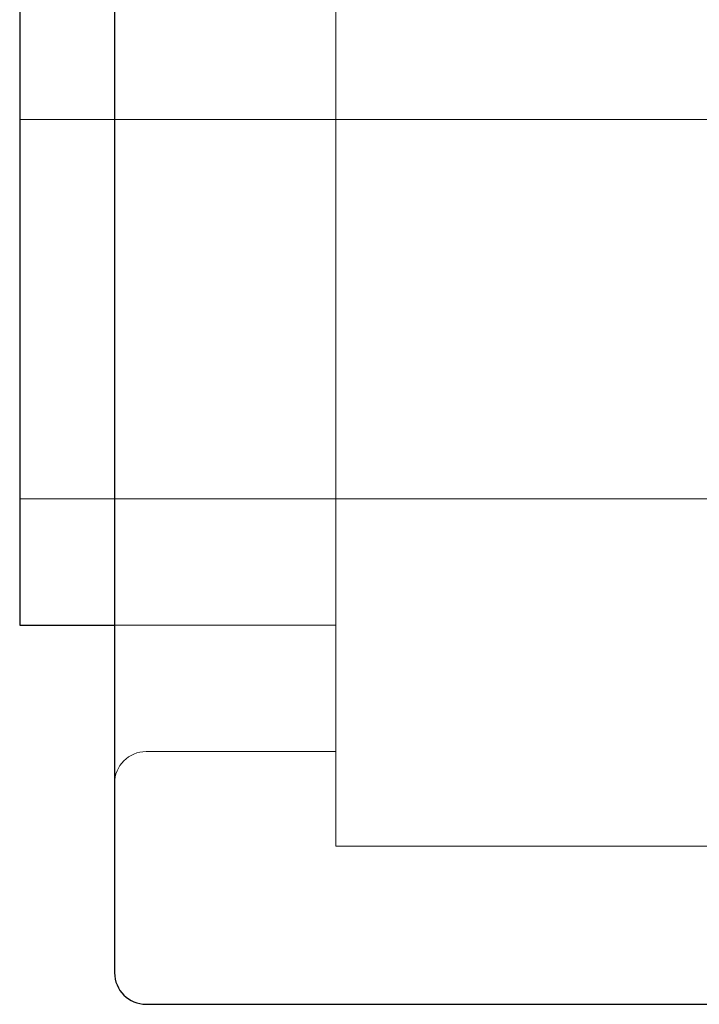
# Model space of a CAD drawing. Header units: millimetres. Extents: x 6089.8 to 6187.4, y 7494.6 to 7588.1.
# Tile 38 of 111: x 6129.4 to 6140.1, y 7531.5 to 7547.1. Entities that reach past the tile are written whole.
import ezdxf
from ezdxf.lldxf.tags import DXFTag

# ---------------------------------------------------------------- set-up
doc = ezdxf.new("R2010")
doc.units = ezdxf.units.MM
doc.layers.add('1', color=7, linetype='CONTINUOUS', true_color=0xffffff)
tags = doc.linetypes.add('DASHED', pattern=[25.72, 12.86, -12.86]).pattern_tags.tags
tags[6:7] = [DXFTag(74, 4), DXFTag(75, 0), DXFTag(340, '0'), DXFTag(46, 0.0), DXFTag(50, 0.0), DXFTag(44, 0.0), DXFTag(45, 0.0)]
tags[4:5] = [DXFTag(74, 4), DXFTag(75, 0), DXFTag(340, '0'), DXFTag(46, 0.0), DXFTag(50, 0.0), DXFTag(44, 0.0), DXFTag(45, 0.0)]

msp = doc.modelspace()

# ---------------------------------------------------------------- linework, layer by layer
at = {"layer": '1', "color": 7, "linetype": 'Continuous'}
for p, q in [((6130.875, 7553.027), (6130.875, 7542.527)), ((6129.375, 7547.527), (6129.375, 7537.527)), ((6130.875, 7542.527), (6130.875, 7532.027)), ((6129.375, 7537.527), (6130.875, 7537.527)), ((6131.375, 7531.527), (6143.875, 7531.527))]:
    msp.add_line(p, q, dxfattribs=at)
at = {"layer": '1', "color": 251, "linetype": 'DASHED', "lineweight": 5}
for p, q in [((6134.375, 7542.527), (6134.375, 7551.027)), ((6134.375, 7545.527), (6129.375, 7545.527)), ((6140.375, 7545.527), (6134.375, 7545.527)), ((6134.375, 7534.027), (6134.375, 7542.527)), ((6129.375, 7539.527), (6134.375, 7539.527)), ((6134.375, 7539.527), (6140.375, 7539.527)), ((6130.875, 7537.527), (6134.375, 7537.527)), ((6131.375, 7535.527), (6134.375, 7535.527)), ((6134.375, 7534.027), (6140.375, 7534.027))]:
    msp.add_line(p, q, dxfattribs=at)
at = {"layer": '1', "color": 251, "linetype": 'DASHED', "lineweight": 5, "extrusion": (-1.22461e-16, 0, -1)}
msp.add_arc((-6131.375, 7535.027), 0.5, 0, 90, dxfattribs=at)
at = {"layer": '1', "color": 7, "linetype": 'Continuous'}
msp.add_arc((6131.375, 7532.027), 0.5, 180, 270, dxfattribs=at)

doc.saveas('drawing.dxf')
